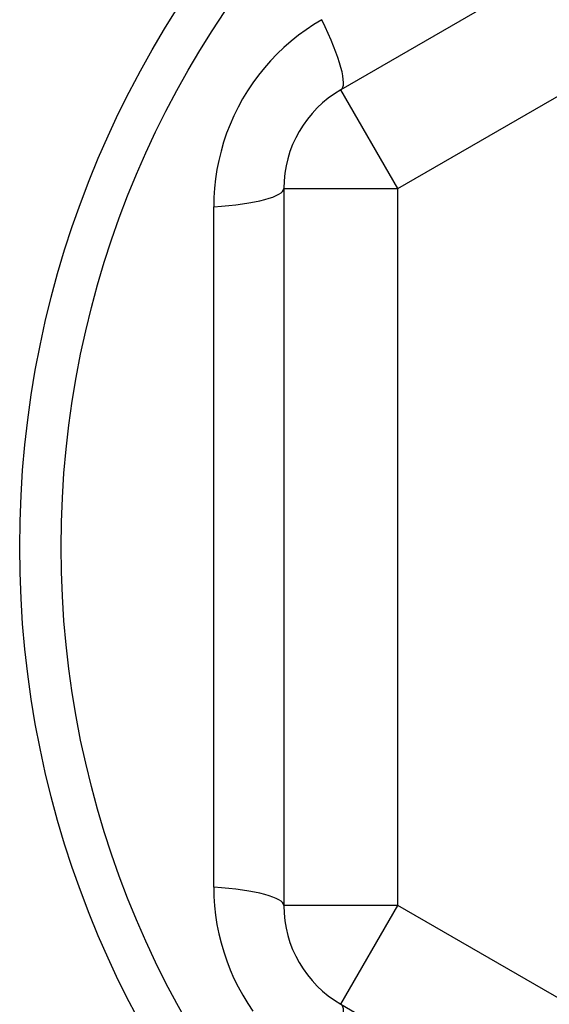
# Model space of a CAD drawing. Header units: inches. Extents: x 56.1 to 140.1, y 37.7 to 64.
# Tile 34 of 102: x 79.593 to 79.776, y 60.21 to 60.55. Entities that reach past the tile are written whole.
import ezdxf

# ---------------------------------------------------------------- set-up
doc = ezdxf.new("R2010")
doc.units = ezdxf.units.IN
doc.header["$MEASUREMENT"] = 0
doc.layers.add('Visible Edges(ANSI)', color=7, linetype='Continuous', lineweight=25)
doc.layers.add('Visible Tangent Edges(ANSI)', color=7, linetype='Continuous', lineweight=25)

msp = doc.modelspace()

# ---------------------------------------------------------------- linework, layer by layer
at = {"layer": 'Visible Edges(ANSI)'}
for p, q in [((79.91811, 60.64971), (79.70355, 60.52583)), ((79.68386, 60.49173), (79.68386, 60.24397)), ((79.70355, 60.20988), (79.91811, 60.086))]:
    msp.add_line(p, q, dxfattribs=at)
msp.add_circle((79.9378, 60.36785), 0.34516, dxfattribs=at)
for centre, start, end in [((79.72323, 60.49173), 120, 180), ((79.72323, 60.24397), 180, 240)]:
    msp.add_arc(centre, 0.03937, start, end, dxfattribs=at)
at = {"layer": 'Visible Tangent Edges(ANSI)'}
for p, q in [((79.72323, 60.49173), (79.9378, 60.61561)), ((79.72323, 60.49173), (79.70355, 60.52583)), ((79.68386, 60.49173), (79.72323, 60.49173)), ((79.72323, 60.24397), (79.72323, 60.49173)), ((79.65963, 60.25037), (79.65963, 60.48534)), ((79.72323, 60.24397), (79.68386, 60.24397)), ((79.70355, 60.20988), (79.72323, 60.24397)), ((79.9378, 60.12009), (79.72323, 60.24397))]:
    msp.add_line(p, q, dxfattribs=at)
at = {"layer": 'Visible Tangent Edges(ANSI)', "flags": 128}
for points in [[(79.69697, 60.55001), (79.69422, 60.54834), (79.69153, 60.54655), (79.6889, 60.54463), (79.68636, 60.54259), (79.6839, 60.54044), (79.68154, 60.53818), (79.67927, 60.53582), (79.67712, 60.53336), (79.67507, 60.53082), (79.67314, 60.52818), (79.67132, 60.52545), (79.66962, 60.52265), (79.66805, 60.51977), (79.6666, 60.51684), (79.66528, 60.51384), (79.6641, 60.5108), (79.66306, 60.50771), (79.66216, 60.50457), (79.66139, 60.5014), (79.66076, 60.49821), (79.66026, 60.495), (79.65991, 60.49178), (79.6597, 60.48855), (79.65963, 60.48534)], [(79.65963, 60.25037), (79.6597, 60.24715), (79.65991, 60.24392), (79.66026, 60.24069), (79.66075, 60.23747), (79.66139, 60.23426), (79.66216, 60.23108), (79.66308, 60.22795), (79.66412, 60.22485), (79.66531, 60.22181), (79.66663, 60.21881), (79.66808, 60.21588), (79.66966, 60.213), (79.67136, 60.2102), (79.67318, 60.20748)]]:
    msp.add_lwpolyline(points, dxfattribs=at)
at = {"layer": 'Visible Tangent Edges(ANSI)'}
msp.add_circle((79.9378, 60.36785), 0.33084, dxfattribs=at)
for centre, major_axis, start_param, end_param in [((79.68386, 60.55993), (0.01969, -0.0341), 0, 1.176113), ((79.64449, 60.49173), (0.03937, 0), 5.107073, 6.283185), ((79.64449, 60.24397), (0.03937, 0), 0, 1.176113), ((79.68386, 60.17578), (0.01969, 0.0341), 5.107073, 6.283185)]:
    msp.add_ellipse(centre, major_axis=major_axis, ratio=0.175929, start_param=start_param, end_param=end_param, dxfattribs=at)

doc.saveas('drawing.dxf')
